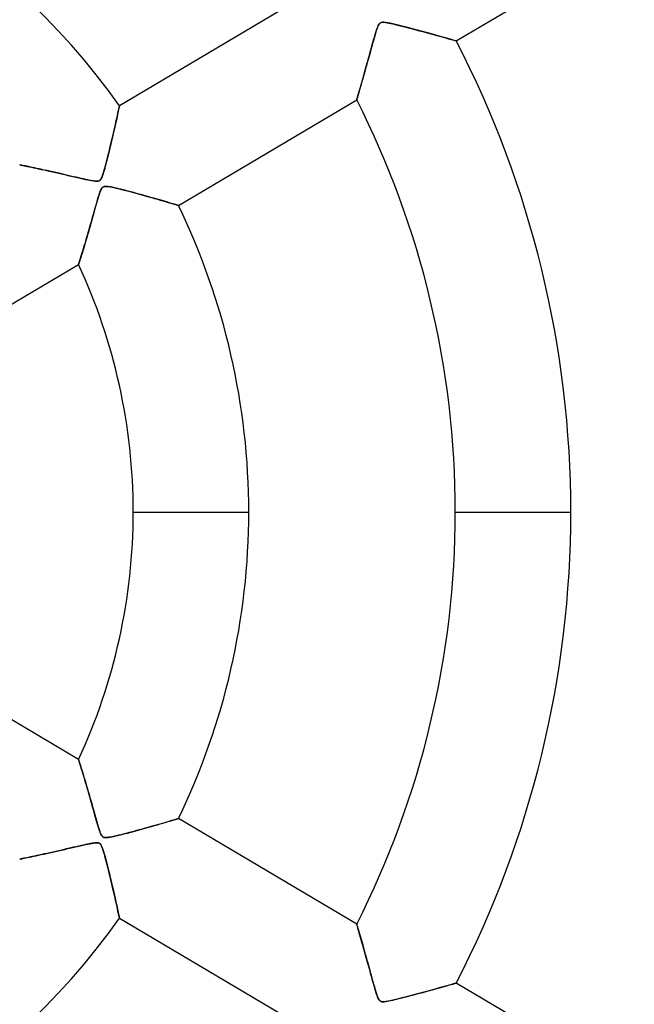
# Model space of a CAD drawing. Header units: millimetres. Extents: x -635 to 635, y -635 to 635.
# Tile 38 of 52: x 41 to 94, y -42 to 42. Entities that reach past the tile are written whole.
import ezdxf

# ---------------------------------------------------------------- set-up
doc = ezdxf.new("R2010")
doc.units = ezdxf.units.MM
doc.layers.add('HIDDEN', color=7, linetype='Continuous')
doc.layers.add('THICK', color=7, linetype='Continuous')

msp = doc.modelspace()

# ---------------------------------------------------------------- linework, layer by layer
at = {"layer": 'HIDDEN'}
for p, q in [((71.724, 41.741), (71.677, 41.603)), ((71.772, 41.869), (71.724, 41.741)), ((71.821, 41.982), (71.772, 41.869)), ((71.871, 42.073), (71.821, 41.982)), ((71.921, 42.143), (71.871, 42.073)), ((71.976, 42.196), (71.921, 42.143)), ((72.039, 42.235), (71.976, 42.196)), ((72.114, 42.26), (72.039, 42.235)), ((72.205, 42.272), (72.114, 42.26)), ((72.32, 42.27), (72.205, 42.272)), ((72.468, 42.254), (72.32, 42.27)), ((72.646, 42.225), (72.468, 42.254)), ((72.85, 42.184), (72.646, 42.225)), ((73.074, 42.134), (72.85, 42.184)), ((73.318, 42.076), (73.074, 42.134)), ((73.582, 42.012), (73.318, 42.076)), ((73.863, 41.942), (73.582, 42.012)), ((74.159, 41.866), (73.863, 41.942)), ((74.467, 41.786), (74.159, 41.866)), ((74.785, 41.702), (74.467, 41.786)), ((75.11, 41.616), (74.785, 41.702)), ((71.469, 40.906), (71.406, 40.683)), ((71.528, 41.111), (71.469, 40.906)), ((71.582, 41.296), (71.528, 41.111)), ((71.631, 41.458), (71.582, 41.296)), ((71.677, 41.603), (71.631, 41.458)), ((75.439, 41.527), (75.11, 41.616)), ((75.771, 41.437), (75.439, 41.527)), ((76.098, 41.348), (75.771, 41.437)), ((76.415, 41.261), (76.098, 41.348)), ((76.718, 41.178), (76.415, 41.261)), ((77.006, 41.098), (76.718, 41.178)), ((77.277, 41.022), (77.006, 41.098)), ((77.528, 40.952), (77.277, 41.022)), ((77.758, 40.887), (77.528, 40.952)), ((77.963, 40.829), (77.758, 40.887)), ((78.143, 40.778), (77.963, 40.829)), ((71.268, 40.189), (71.194, 39.922)), ((71.339, 40.444), (71.268, 40.189)), ((71.406, 40.683), (71.339, 40.444)), ((78.293, 40.735), (78.143, 40.778)), ((78.413, 40.701), (78.293, 40.735)), ((78.499, 40.677), (78.413, 40.701)), ((78.551, 40.662), (78.499, 40.677)), ((78.569, 40.657), (78.551, 40.662)), ((71.038, 39.355), (70.956, 39.06)), ((71.117, 39.643), (71.038, 39.355)), ((71.194, 39.922), (71.117, 39.643)), ((70.79, 38.463), (70.71, 38.178)), ((70.872, 38.76), (70.79, 38.463)), ((70.956, 39.06), (70.872, 38.76)), ((70.559, 37.641), (70.488, 37.391)), ((70.633, 37.904), (70.559, 37.641)), ((70.71, 38.178), (70.633, 37.904)), ((70.297, 36.72), (70.24, 36.524)), ((70.357, 36.93), (70.297, 36.72)), ((70.421, 37.154), (70.357, 36.93)), ((70.488, 37.391), (70.421, 37.154)), ((70.024, 35.776), (69.998, 35.686)), ((70.057, 35.889), (70.024, 35.776)), ((70.095, 36.022), (70.057, 35.889)), ((70.139, 36.173), (70.095, 36.022)), ((70.188, 36.341), (70.139, 36.173)), ((70.24, 36.524), (70.188, 36.341)), ((49.416, 34.803), (49.436, 34.896)), ((49.436, 34.896), (49.452, 34.97)), ((49.452, 34.97), (49.463, 35.023)), ((49.463, 35.023), (49.47, 35.056)), ((49.47, 35.056), (49.472, 35.067)), ((69.967, 35.581), (69.963, 35.567)), ((69.979, 35.621), (69.967, 35.581)), ((69.998, 35.686), (69.979, 35.621)), ((49.216, 33.89), (49.259, 34.083)), ((49.259, 34.083), (49.298, 34.26)), ((49.298, 34.26), (49.333, 34.421)), ((49.333, 34.421), (49.364, 34.565)), ((49.364, 34.565), (49.392, 34.693)), ((49.392, 34.693), (49.416, 34.803)), ((49.008, 32.968), (49.065, 33.219)), ((49.065, 33.219), (49.119, 33.457)), ((49.119, 33.457), (49.169, 33.681)), ((49.169, 33.681), (49.216, 33.89)), ((48.818, 32.147), (48.885, 32.431)), ((48.885, 32.431), (48.948, 32.705)), ((48.948, 32.705), (49.008, 32.968)), ((48.602, 31.24), (48.677, 31.551)), ((48.677, 31.551), (48.749, 31.853)), ((48.749, 31.853), (48.818, 32.147)), ((48.367, 30.297), (48.444, 30.601)), ((48.444, 30.601), (48.523, 30.92)), ((48.523, 30.92), (48.602, 31.24)), ((40.847, 29.966), (40.859, 29.964)), ((40.859, 29.964), (40.893, 29.957)), ((40.893, 29.957), (40.949, 29.945)), ((40.949, 29.945), (41.026, 29.929)), ((41.026, 29.929), (41.124, 29.909)), ((41.124, 29.909), (41.242, 29.885)), ((41.242, 29.885), (41.377, 29.857)), ((41.377, 29.857), (41.529, 29.825)), ((41.529, 29.825), (41.695, 29.79)), ((41.695, 29.79), (41.875, 29.752)), ((41.875, 29.752), (42.068, 29.712)), ((48.157, 29.512), (48.223, 29.75)), ((48.223, 29.75), (48.293, 30.012)), ((48.293, 30.012), (48.367, 30.297)), ((42.068, 29.712), (42.272, 29.668)), ((42.272, 29.668), (42.486, 29.622)), ((42.486, 29.622), (42.71, 29.573)), ((42.71, 29.573), (42.943, 29.523)), ((42.943, 29.523), (43.182, 29.47)), ((43.182, 29.47), (43.428, 29.416)), ((43.428, 29.416), (43.679, 29.36)), ((43.679, 29.36), (43.936, 29.302)), ((43.936, 29.302), (44.198, 29.243)), ((44.198, 29.243), (44.465, 29.183)), ((44.465, 29.183), (44.735, 29.121)), ((44.735, 29.121), (45.01, 29.058)), ((45.01, 29.058), (45.287, 28.994)), ((45.287, 28.994), (45.561, 28.931)), ((45.561, 28.931), (45.824, 28.87)), ((47.924, 28.831), (47.983, 28.97)), ((47.983, 28.97), (48.039, 29.126)), ((48.039, 29.126), (48.095, 29.304)), ((48.095, 29.304), (48.157, 29.512)), ((45.824, 28.87), (46.074, 28.812)), ((46.074, 28.812), (46.308, 28.759)), ((46.308, 28.759), (46.526, 28.71)), ((46.526, 28.71), (46.725, 28.667)), ((46.725, 28.667), (46.905, 28.63)), ((46.905, 28.63), (47.063, 28.599)), ((47.063, 28.599), (47.212, 28.574)), ((47.212, 28.574), (47.362, 28.554)), ((47.362, 28.554), (47.502, 28.547)), ((47.502, 28.547), (47.62, 28.557)), ((47.62, 28.557), (47.715, 28.586)), ((47.715, 28.586), (47.792, 28.639)), ((47.792, 28.639), (47.86, 28.718)), ((47.86, 28.718), (47.924, 28.831)), ((48.085, 28.069), (48.037, 28.041)), ((48.139, 28.089), (48.085, 28.069)), ((48.201, 28.102), (48.139, 28.089)), ((48.274, 28.108), (48.201, 28.102)), ((48.361, 28.106), (48.274, 28.108)), ((48.465, 28.096), (48.361, 28.106)), ((48.588, 28.079), (48.465, 28.096)), ((48.725, 28.054), (48.588, 28.079)), ((48.875, 28.024), (48.725, 28.054)), ((47.667, 27.252), (47.623, 27.109)), ((47.708, 27.383), (47.667, 27.252)), ((47.748, 27.505), (47.708, 27.383)), ((47.789, 27.62), (47.748, 27.505)), ((47.83, 27.725), (47.789, 27.62)), ((47.871, 27.817), (47.83, 27.725)), ((47.911, 27.893), (47.871, 27.817)), ((47.951, 27.954), (47.911, 27.893)), ((47.993, 28.003), (47.951, 27.954)), ((48.037, 28.041), (47.993, 28.003)), ((49.036, 27.988), (48.875, 28.024)), ((49.208, 27.948), (49.036, 27.988)), ((49.392, 27.904), (49.208, 27.948)), ((49.588, 27.855), (49.392, 27.904)), ((49.794, 27.803), (49.588, 27.855)), ((50.009, 27.748), (49.794, 27.803)), ((50.232, 27.689), (50.009, 27.748)), ((50.462, 27.628), (50.232, 27.689)), ((50.698, 27.565), (50.462, 27.628)), ((50.939, 27.5), (50.698, 27.565)), ((51.183, 27.433), (50.939, 27.5)), ((51.43, 27.365), (51.183, 27.433)), ((51.678, 27.296), (51.43, 27.365)), ((51.925, 27.227), (51.678, 27.296)), ((52.168, 27.158), (51.925, 27.227)), ((47.412, 26.379), (47.351, 26.163)), ((47.47, 26.583), (47.412, 26.379)), ((47.525, 26.773), (47.47, 26.583)), ((47.576, 26.949), (47.525, 26.773)), ((47.623, 27.109), (47.576, 26.949)), ((52.404, 27.091), (52.168, 27.158)), ((52.632, 27.026), (52.404, 27.091)), ((52.852, 26.963), (52.632, 27.026)), ((53.064, 26.902), (52.852, 26.963)), ((53.265, 26.843), (53.064, 26.902)), ((53.456, 26.787), (53.265, 26.843)), ((53.635, 26.735), (53.456, 26.787)), ((53.801, 26.686), (53.635, 26.735)), ((53.953, 26.641), (53.801, 26.686)), ((54.091, 26.6), (53.953, 26.641)), ((54.213, 26.564), (54.091, 26.6)), ((54.318, 26.533), (54.213, 26.564)), ((54.405, 26.507), (54.318, 26.533)), ((54.474, 26.486), (54.405, 26.507)), ((54.523, 26.471), (54.474, 26.486)), ((54.553, 26.462), (54.523, 26.471)), ((54.563, 26.459), (54.553, 26.462)), ((47.219, 25.699), (47.15, 25.454)), ((47.286, 25.936), (47.219, 25.699)), ((47.351, 26.163), (47.286, 25.936)), ((46.93, 24.681), (46.854, 24.417)), ((47.005, 24.944), (46.93, 24.681)), ((47.078, 25.202), (47.005, 24.944)), ((47.15, 25.454), (47.078, 25.202)), ((46.706, 23.91), (46.636, 23.67)), ((46.779, 24.159), (46.706, 23.91)), ((46.854, 24.417), (46.779, 24.159)), ((46.44, 23.007), (46.38, 22.806)), ((46.502, 23.218), (46.44, 23.007)), ((46.568, 23.439), (46.502, 23.218)), ((46.636, 23.67), (46.568, 23.439)), ((46.169, 22.111), (46.125, 21.964)), ((46.217, 22.268), (46.169, 22.111)), ((46.268, 22.437), (46.217, 22.268)), ((46.323, 22.616), (46.268, 22.437)), ((46.38, 22.806), (46.323, 22.616)), ((45.941, 21.369), (45.937, 21.358)), ((45.95, 21.4), (45.941, 21.369)), ((45.966, 21.45), (45.95, 21.4)), ((45.987, 21.519), (45.966, 21.45)), ((46.015, 21.607), (45.987, 21.519)), ((46.047, 21.711), (46.015, 21.607)), ((46.084, 21.831), (46.047, 21.711)), ((46.125, 21.964), (46.084, 21.831)), ((50.66, 0), (60.64, 0)), ((78.485, 0), (88.465, 0)), ((45.937, -21.358), (45.941, -21.37)), ((45.941, -21.37), (45.951, -21.403)), ((45.951, -21.403), (45.968, -21.457)), ((45.968, -21.457), (45.992, -21.533)), ((45.992, -21.533), (46.021, -21.629)), ((46.021, -21.629), (46.057, -21.744)), ((46.057, -21.744), (46.097, -21.876)), ((46.097, -21.876), (46.143, -22.024)), ((46.143, -22.024), (46.192, -22.186)), ((46.192, -22.186), (46.246, -22.362)), ((46.246, -22.362), (46.303, -22.551)), ((46.303, -22.551), (46.363, -22.75)), ((46.363, -22.75), (46.426, -22.961)), ((46.426, -22.961), (46.491, -23.18)), ((46.491, -23.18), (46.559, -23.408)), ((46.559, -23.408), (46.628, -23.643)), ((46.628, -23.643), (46.699, -23.885)), ((46.699, -23.885), (46.771, -24.132)), ((46.771, -24.132), (46.844, -24.385)), ((46.844, -24.385), (46.919, -24.643)), ((46.919, -24.643), (46.994, -24.906)), ((46.994, -24.906), (47.07, -25.173)), ((47.07, -25.173), (47.147, -25.444)), ((47.147, -25.444), (47.225, -25.718)), ((47.225, -25.718), (47.301, -25.988)), ((47.301, -25.988), (47.375, -26.248)), ((47.375, -26.248), (47.445, -26.494)), ((47.445, -26.494), (47.511, -26.725)), ((47.511, -26.725), (47.573, -26.94)), ((47.573, -26.94), (47.631, -27.135)), ((47.631, -27.135), (47.685, -27.31)), ((51.97, -27.214), (52.24, -27.138)), ((52.24, -27.138), (52.5, -27.064)), ((52.5, -27.064), (52.747, -26.993)), ((52.747, -26.993), (52.982, -26.925)), ((52.982, -26.925), (53.203, -26.861)), ((53.203, -26.861), (53.408, -26.801)), ((53.408, -26.801), (53.598, -26.746)), ((53.598, -26.746), (53.772, -26.695)), ((53.772, -26.695), (53.929, -26.648)), ((53.929, -26.648), (54.071, -26.606)), ((54.071, -26.606), (54.196, -26.569)), ((54.196, -26.569), (54.305, -26.537)), ((54.305, -26.537), (54.395, -26.51)), ((54.395, -26.51), (54.468, -26.488)), ((54.468, -26.488), (54.52, -26.472)), ((54.52, -26.472), (54.552, -26.463)), ((54.552, -26.463), (54.563, -26.459)), ((47.685, -27.31), (47.734, -27.464)), ((47.734, -27.464), (47.784, -27.607)), ((47.784, -27.607), (47.839, -27.747)), ((47.839, -27.747), (47.9, -27.873)), ((47.9, -27.873), (47.966, -27.972)), ((47.966, -27.972), (48.037, -28.041)), ((48.037, -28.041), (48.12, -28.083)), ((48.666, -28.065), (48.849, -28.029)), ((48.849, -28.029), (49.062, -27.982)), ((49.062, -27.982), (49.301, -27.926)), ((49.301, -27.926), (49.565, -27.861)), ((49.565, -27.861), (49.85, -27.789)), ((49.85, -27.789), (50.154, -27.71)), ((50.154, -27.71), (50.472, -27.625)), ((50.472, -27.625), (50.789, -27.54)), ((50.789, -27.54), (51.098, -27.456)), ((51.098, -27.456), (51.398, -27.374)), ((51.398, -27.374), (51.689, -27.293)), ((51.689, -27.293), (51.97, -27.214)), ((45.738, -28.89), (45.508, -28.943)), ((45.957, -28.839), (45.738, -28.89)), ((46.163, -28.792), (45.957, -28.839)), ((46.357, -28.748), (46.163, -28.792)), ((46.536, -28.708), (46.357, -28.748)), ((46.699, -28.673), (46.536, -28.708)), ((46.845, -28.642), (46.699, -28.673)), ((46.979, -28.615), (46.845, -28.642)), ((47.106, -28.591), (46.979, -28.615)), ((47.226, -28.572), (47.106, -28.591)), ((47.338, -28.557), (47.226, -28.572)), ((47.438, -28.549), (47.338, -28.557)), ((47.524, -28.547), (47.438, -28.549)), ((47.597, -28.553), (47.524, -28.547)), ((47.66, -28.566), (47.597, -28.553)), ((47.714, -28.586), (47.66, -28.566)), ((47.762, -28.615), (47.714, -28.586)), ((47.806, -28.653), (47.762, -28.615)), ((47.847, -28.701), (47.806, -28.653)), ((47.887, -28.761), (47.847, -28.701)), ((47.927, -28.838), (47.887, -28.761)), ((47.969, -28.935), (47.927, -28.838)), ((48.12, -28.083), (48.223, -28.104)), ((48.223, -28.104), (48.352, -28.106)), ((48.352, -28.106), (48.503, -28.092)), ((48.503, -28.092), (48.666, -28.065)), ((41.952, -29.736), (41.779, -29.773)), ((42.135, -29.697), (41.952, -29.736)), ((42.328, -29.656), (42.135, -29.697)), ((42.533, -29.612), (42.328, -29.656)), ((42.749, -29.565), (42.533, -29.612)), ((42.974, -29.516), (42.749, -29.565)), ((43.209, -29.464), (42.974, -29.516)), ((43.454, -29.41), (43.209, -29.464)), ((43.707, -29.354), (43.454, -29.41)), ((43.969, -29.295), (43.707, -29.354)), ((44.237, -29.234), (43.969, -29.295)), ((44.503, -29.174), (44.237, -29.234)), ((44.765, -29.114), (44.503, -29.174)), ((45.02, -29.055), (44.765, -29.114)), ((45.268, -28.998), (45.02, -29.055)), ((45.508, -28.943), (45.268, -28.998)), ((48.013, -29.051), (47.969, -28.935)), ((48.058, -29.183), (48.013, -29.051)), ((48.103, -29.329), (48.058, -29.183)), ((48.15, -29.487), (48.103, -29.329)), ((48.198, -29.657), (48.15, -29.487)), ((48.247, -29.84), (48.198, -29.657)), ((40.858, -29.964), (40.847, -29.966)), ((40.889, -29.957), (40.858, -29.964)), ((40.941, -29.947), (40.889, -29.957)), ((41.012, -29.932), (40.941, -29.947)), ((41.102, -29.914), (41.012, -29.932)), ((41.209, -29.892), (41.102, -29.914)), ((41.331, -29.866), (41.209, -29.892)), ((41.468, -29.838), (41.331, -29.866)), ((41.618, -29.807), (41.468, -29.838)), ((41.779, -29.773), (41.618, -29.807)), ((48.299, -30.035), (48.247, -29.84)), ((48.352, -30.24), (48.299, -30.035)), ((48.407, -30.456), (48.352, -30.24)), ((48.464, -30.679), (48.407, -30.456)), ((48.521, -30.911), (48.464, -30.679)), ((48.579, -31.148), (48.521, -30.911)), ((48.638, -31.39), (48.579, -31.148)), ((48.697, -31.637), (48.638, -31.39)), ((48.757, -31.886), (48.697, -31.637)), ((48.816, -32.136), (48.757, -31.886)), ((48.874, -32.386), (48.816, -32.136)), ((48.931, -32.631), (48.874, -32.386)), ((48.986, -32.87), (48.931, -32.631)), ((49.039, -33.102), (48.986, -32.87)), ((49.089, -33.326), (49.039, -33.102)), ((49.138, -33.54), (49.089, -33.326)), ((49.184, -33.745), (49.138, -33.54)), ((49.227, -33.939), (49.184, -33.745)), ((49.267, -34.121), (49.227, -33.939)), ((49.304, -34.29), (49.267, -34.121)), ((49.338, -34.445), (49.304, -34.29)), ((49.369, -34.585), (49.338, -34.445)), ((49.396, -34.71), (49.369, -34.585)), ((49.419, -34.817), (49.396, -34.71)), ((49.438, -34.906), (49.419, -34.817)), ((49.453, -34.976), (49.438, -34.906)), ((49.464, -35.026), (49.453, -34.976)), ((49.47, -35.057), (49.464, -35.026)), ((49.472, -35.067), (49.47, -35.057)), ((69.963, -35.567), (69.966, -35.577)), ((69.966, -35.577), (69.975, -35.607)), ((69.975, -35.607), (69.99, -35.657)), ((69.99, -35.657), (70.01, -35.726)), ((70.01, -35.726), (70.035, -35.814)), ((70.035, -35.814), (70.066, -35.919)), ((70.066, -35.919), (70.101, -36.041)), ((70.101, -36.041), (70.141, -36.178)), ((70.141, -36.178), (70.185, -36.33)), ((70.185, -36.33), (70.232, -36.495)), ((70.232, -36.495), (70.283, -36.672)), ((70.283, -36.672), (70.337, -36.86)), ((70.337, -36.86), (70.394, -37.059)), ((70.394, -37.059), (70.453, -37.267)), ((70.453, -37.267), (70.514, -37.484)), ((70.514, -37.484), (70.578, -37.708)), ((70.578, -37.708), (70.643, -37.939)), ((70.643, -37.939), (70.709, -38.177)), ((70.709, -38.177), (70.777, -38.42)), ((70.777, -38.42), (70.847, -38.668)), ((70.847, -38.668), (70.917, -38.922)), ((70.917, -38.922), (70.989, -39.18)), ((70.989, -39.18), (71.062, -39.442)), ((71.062, -39.442), (71.135, -39.708)), ((71.135, -39.708), (71.21, -39.977)), ((71.21, -39.977), (71.284, -40.248)), ((71.284, -40.248), (71.358, -40.511)), ((71.358, -40.511), (71.428, -40.762)), ((71.428, -40.762), (71.495, -40.997)), ((77.983, -40.823), (78.131, -40.781)), ((78.131, -40.781), (78.261, -40.745)), ((78.261, -40.745), (78.37, -40.714)), ((78.37, -40.714), (78.456, -40.689)), ((78.456, -40.689), (78.518, -40.671)), ((78.518, -40.671), (78.556, -40.66)), ((78.556, -40.66), (78.569, -40.657)), ((71.495, -40.997), (71.558, -41.215)), ((71.558, -41.215), (71.618, -41.415)), ((71.618, -41.415), (71.674, -41.594)), ((71.674, -41.594), (71.727, -41.75)), ((74.794, -41.699), (75.082, -41.623)), ((75.082, -41.623), (75.376, -41.544)), ((75.376, -41.544), (75.673, -41.464)), ((75.673, -41.464), (75.966, -41.384)), ((75.966, -41.384), (76.246, -41.308)), ((76.246, -41.308), (76.514, -41.234)), ((76.514, -41.234), (76.767, -41.164)), ((76.767, -41.164), (77.007, -41.097)), ((77.007, -41.097), (77.232, -41.035)), ((77.232, -41.035), (77.442, -40.976)), ((77.442, -40.976), (77.638, -40.921)), ((77.638, -40.921), (77.818, -40.87)), ((77.818, -40.87), (77.983, -40.823)), ((71.727, -41.75), (71.777, -41.881)), ((71.777, -41.881), (71.824, -41.987)), ((71.824, -41.987), (71.869, -42.071)), ((71.869, -42.071), (71.915, -42.136)), ((71.915, -42.136), (71.964, -42.186)), ((71.964, -42.186), (72.017, -42.224)), ((72.017, -42.224), (72.078, -42.25)), ((72.078, -42.25), (72.149, -42.266)), ((72.149, -42.266), (72.235, -42.272)), ((72.235, -42.272), (72.34, -42.268)), ((72.34, -42.268), (72.464, -42.255)), ((72.464, -42.255), (72.603, -42.232)), ((72.603, -42.232), (72.754, -42.204)), ((72.754, -42.204), (72.916, -42.17)), ((72.916, -42.17), (73.092, -42.13)), ((73.092, -42.13), (73.289, -42.084)), ((73.289, -42.084), (73.504, -42.031)), ((73.504, -42.031), (73.736, -41.973)), ((73.736, -41.973), (73.983, -41.911)), ((73.983, -41.911), (74.242, -41.844)), ((74.242, -41.844), (74.514, -41.773)), ((74.514, -41.773), (74.794, -41.699))]:
    msp.add_line(p, q, dxfattribs=at)
for radius, start, end in [(556.5, 0, 179.99998), (552.5, 0, 180.00002), (500, 0, 179.99998), (222.6, 0, 180.00002), (202.448, 270.00002, 89.99998), (194.775, 0, 89.99998), (556.5, 179.99998, 0), (500, 179.99998, 0), (194.775, 270.00002, 0), (552.5, 180.00002, 0), (222.6, 180.00002, 0)]:
    msp.add_arc((0, 0), radius, start, end, dxfattribs=at)
at = {"layer": 'THICK'}
for p, q in [((78.569, 40.657), (93.949, 49.753)), ((64.873, 44.175), (49.472, 35.067)), ((71.674, 41.594), (71.727, 41.75)), ((71.727, 41.75), (71.777, 41.881)), ((71.777, 41.881), (71.824, 41.987)), ((71.824, 41.987), (71.869, 42.071)), ((71.869, 42.071), (71.915, 42.136)), ((71.915, 42.136), (71.964, 42.186)), ((71.964, 42.186), (72.017, 42.224)), ((72.017, 42.224), (72.078, 42.25)), ((72.078, 42.25), (72.149, 42.266)), ((72.149, 42.266), (72.235, 42.272)), ((72.235, 42.272), (72.34, 42.268)), ((72.34, 42.268), (72.464, 42.255)), ((72.464, 42.255), (72.603, 42.232)), ((72.603, 42.232), (72.754, 42.204)), ((72.754, 42.204), (72.916, 42.17)), ((72.916, 42.17), (73.092, 42.13)), ((73.092, 42.13), (73.289, 42.084)), ((73.289, 42.084), (73.504, 42.031)), ((73.504, 42.031), (73.736, 41.973)), ((73.736, 41.973), (73.983, 41.911)), ((73.983, 41.911), (74.242, 41.844)), ((74.242, 41.844), (74.514, 41.773)), ((74.514, 41.773), (74.794, 41.699)), ((74.794, 41.699), (75.082, 41.623)), ((71.428, 40.762), (71.495, 40.997)), ((71.495, 40.997), (71.558, 41.215)), ((71.558, 41.215), (71.618, 41.415)), ((71.618, 41.415), (71.674, 41.594)), ((75.082, 41.623), (75.376, 41.544)), ((75.376, 41.544), (75.673, 41.464)), ((75.673, 41.464), (75.966, 41.384)), ((75.966, 41.384), (76.246, 41.308)), ((76.246, 41.308), (76.514, 41.234)), ((76.514, 41.234), (76.767, 41.164)), ((76.767, 41.164), (77.007, 41.097)), ((77.007, 41.097), (77.232, 41.035)), ((77.232, 41.035), (77.442, 40.976)), ((77.442, 40.976), (77.638, 40.921)), ((77.638, 40.921), (77.818, 40.87)), ((77.818, 40.87), (77.983, 40.823)), ((77.983, 40.823), (78.131, 40.781)), ((71.135, 39.708), (71.21, 39.977)), ((71.21, 39.977), (71.284, 40.248)), ((71.284, 40.248), (71.358, 40.511)), ((71.358, 40.511), (71.428, 40.762)), ((78.131, 40.781), (78.261, 40.745)), ((78.261, 40.745), (78.37, 40.714)), ((78.37, 40.714), (78.456, 40.689)), ((78.456, 40.689), (78.518, 40.671)), ((78.518, 40.671), (78.556, 40.66)), ((78.556, 40.66), (78.569, 40.657)), ((70.917, 38.922), (70.989, 39.18)), ((70.989, 39.18), (71.062, 39.442)), ((71.062, 39.442), (71.135, 39.708)), ((70.709, 38.177), (70.777, 38.42)), ((70.777, 38.42), (70.847, 38.668)), ((70.847, 38.668), (70.917, 38.922)), ((70.453, 37.267), (70.514, 37.484)), ((70.514, 37.484), (70.578, 37.708)), ((70.578, 37.708), (70.643, 37.939)), ((70.643, 37.939), (70.709, 38.177)), ((70.232, 36.495), (70.283, 36.672)), ((70.283, 36.672), (70.337, 36.86)), ((70.337, 36.86), (70.394, 37.059)), ((70.394, 37.059), (70.453, 37.267)), ((69.99, 35.657), (70.01, 35.726)), ((70.01, 35.726), (70.035, 35.814)), ((70.035, 35.814), (70.066, 35.919)), ((70.066, 35.919), (70.101, 36.041)), ((70.101, 36.041), (70.141, 36.178)), ((70.141, 36.178), (70.185, 36.33)), ((70.185, 36.33), (70.232, 36.495)), ((49.438, 34.906), (49.419, 34.817)), ((49.453, 34.976), (49.438, 34.906)), ((49.464, 35.026), (49.453, 34.976)), ((49.47, 35.057), (49.464, 35.026)), ((49.472, 35.067), (49.47, 35.057)), ((54.563, 26.459), (69.963, 35.567)), ((69.963, 35.567), (69.966, 35.577)), ((69.966, 35.577), (69.975, 35.607)), ((69.975, 35.607), (69.99, 35.657)), ((49.267, 34.121), (49.227, 33.939)), ((49.304, 34.29), (49.267, 34.121)), ((49.338, 34.445), (49.304, 34.29)), ((49.369, 34.585), (49.338, 34.445)), ((49.396, 34.71), (49.369, 34.585)), ((49.419, 34.817), (49.396, 34.71)), ((49.089, 33.326), (49.039, 33.102)), ((49.138, 33.54), (49.089, 33.326)), ((49.184, 33.745), (49.138, 33.54)), ((49.227, 33.939), (49.184, 33.745)), ((48.874, 32.386), (48.816, 32.136)), ((48.931, 32.631), (48.874, 32.386)), ((48.986, 32.87), (48.931, 32.631)), ((49.039, 33.102), (48.986, 32.87)), ((48.697, 31.637), (48.638, 31.39)), ((48.757, 31.886), (48.697, 31.637)), ((48.816, 32.136), (48.757, 31.886)), ((48.464, 30.679), (48.407, 30.456)), ((48.521, 30.911), (48.464, 30.679)), ((48.579, 31.148), (48.521, 30.911)), ((48.638, 31.39), (48.579, 31.148)), ((40.858, 29.964), (40.847, 29.966)), ((40.889, 29.957), (40.858, 29.964)), ((40.941, 29.947), (40.889, 29.957)), ((41.012, 29.932), (40.941, 29.947)), ((41.102, 29.914), (41.012, 29.932)), ((41.209, 29.892), (41.102, 29.914)), ((41.331, 29.866), (41.209, 29.892)), ((41.468, 29.838), (41.331, 29.866)), ((41.618, 29.807), (41.468, 29.838)), ((41.779, 29.773), (41.618, 29.807)), ((41.952, 29.736), (41.779, 29.773)), ((48.247, 29.84), (48.198, 29.657)), ((48.299, 30.035), (48.247, 29.84)), ((48.352, 30.24), (48.299, 30.035)), ((48.407, 30.456), (48.352, 30.24)), ((42.135, 29.697), (41.952, 29.736)), ((42.328, 29.656), (42.135, 29.697)), ((42.533, 29.612), (42.328, 29.656)), ((42.749, 29.565), (42.533, 29.612)), ((42.974, 29.516), (42.749, 29.565)), ((43.209, 29.464), (42.974, 29.516)), ((43.454, 29.41), (43.209, 29.464)), ((43.707, 29.354), (43.454, 29.41)), ((43.969, 29.295), (43.707, 29.354)), ((44.237, 29.234), (43.969, 29.295)), ((44.503, 29.174), (44.237, 29.234)), ((44.765, 29.114), (44.503, 29.174)), ((45.02, 29.055), (44.765, 29.114)), ((45.268, 28.998), (45.02, 29.055)), ((45.508, 28.943), (45.268, 28.998)), ((45.738, 28.89), (45.508, 28.943)), ((47.969, 28.935), (47.927, 28.838)), ((48.013, 29.051), (47.969, 28.935)), ((48.058, 29.183), (48.013, 29.051)), ((48.103, 29.329), (48.058, 29.183)), ((48.15, 29.487), (48.103, 29.329)), ((48.198, 29.657), (48.15, 29.487)), ((45.957, 28.839), (45.738, 28.89)), ((46.163, 28.792), (45.957, 28.839)), ((46.357, 28.748), (46.163, 28.792)), ((46.536, 28.708), (46.357, 28.748)), ((46.699, 28.673), (46.536, 28.708)), ((46.845, 28.642), (46.699, 28.673)), ((46.979, 28.615), (46.845, 28.642)), ((47.106, 28.591), (46.979, 28.615)), ((47.226, 28.572), (47.106, 28.591)), ((47.338, 28.557), (47.226, 28.572)), ((47.438, 28.549), (47.338, 28.557)), ((47.524, 28.547), (47.438, 28.549)), ((47.597, 28.553), (47.524, 28.547)), ((47.66, 28.566), (47.597, 28.553)), ((47.714, 28.586), (47.66, 28.566)), ((47.762, 28.615), (47.714, 28.586)), ((47.806, 28.653), (47.762, 28.615)), ((47.847, 28.701), (47.806, 28.653)), ((47.887, 28.761), (47.847, 28.701)), ((47.927, 28.838), (47.887, 28.761)), ((48.037, 28.041), (48.12, 28.083)), ((48.12, 28.083), (48.223, 28.104)), ((48.223, 28.104), (48.352, 28.106)), ((48.352, 28.106), (48.503, 28.092)), ((48.503, 28.092), (48.666, 28.065)), ((48.666, 28.065), (48.849, 28.029)), ((47.631, 27.135), (47.685, 27.31)), ((47.685, 27.31), (47.734, 27.464)), ((47.734, 27.464), (47.784, 27.607)), ((47.784, 27.607), (47.839, 27.747)), ((47.839, 27.747), (47.9, 27.873)), ((47.9, 27.873), (47.966, 27.972)), ((47.966, 27.972), (48.037, 28.041)), ((48.849, 28.029), (49.062, 27.982)), ((49.062, 27.982), (49.301, 27.926)), ((49.301, 27.926), (49.565, 27.861)), ((49.565, 27.861), (49.85, 27.789)), ((49.85, 27.789), (50.154, 27.71)), ((50.154, 27.71), (50.472, 27.625)), ((50.472, 27.625), (50.789, 27.54)), ((50.789, 27.54), (51.098, 27.456)), ((51.098, 27.456), (51.398, 27.374)), ((51.398, 27.374), (51.689, 27.293)), ((51.689, 27.293), (51.97, 27.214)), ((51.97, 27.214), (52.24, 27.138)), ((47.375, 26.248), (47.445, 26.494)), ((47.445, 26.494), (47.511, 26.725)), ((47.511, 26.725), (47.573, 26.94)), ((47.573, 26.94), (47.631, 27.135)), ((52.24, 27.138), (52.5, 27.064)), ((52.5, 27.064), (52.747, 26.993)), ((52.747, 26.993), (52.982, 26.925)), ((52.982, 26.925), (53.203, 26.861)), ((53.203, 26.861), (53.408, 26.801)), ((53.408, 26.801), (53.598, 26.746)), ((53.598, 26.746), (53.772, 26.695)), ((53.772, 26.695), (53.929, 26.648)), ((53.929, 26.648), (54.071, 26.606)), ((54.071, 26.606), (54.196, 26.569)), ((54.196, 26.569), (54.305, 26.537)), ((54.305, 26.537), (54.395, 26.51)), ((54.395, 26.51), (54.468, 26.488)), ((54.468, 26.488), (54.52, 26.472)), ((54.52, 26.472), (54.552, 26.463)), ((54.552, 26.463), (54.563, 26.459)), ((47.147, 25.444), (47.225, 25.718)), ((47.225, 25.718), (47.301, 25.988)), ((47.301, 25.988), (47.375, 26.248)), ((46.919, 24.643), (46.994, 24.906)), ((46.994, 24.906), (47.07, 25.173)), ((47.07, 25.173), (47.147, 25.444)), ((46.628, 23.643), (46.699, 23.885)), ((46.699, 23.885), (46.771, 24.132)), ((46.771, 24.132), (46.844, 24.385)), ((46.844, 24.385), (46.919, 24.643)), ((46.363, 22.75), (46.426, 22.961)), ((46.426, 22.961), (46.491, 23.18)), ((46.491, 23.18), (46.559, 23.408)), ((46.559, 23.408), (46.628, 23.643)), ((46.143, 22.024), (46.192, 22.186)), ((46.192, 22.186), (46.246, 22.362)), ((46.246, 22.362), (46.303, 22.551)), ((46.303, 22.551), (46.363, 22.75)), ((30.461, 12.205), (45.937, 21.358)), ((45.937, 21.358), (45.941, 21.37)), ((45.941, 21.37), (45.951, 21.403)), ((45.951, 21.403), (45.968, 21.457)), ((45.968, 21.457), (45.992, 21.533)), ((45.992, 21.533), (46.021, 21.629)), ((46.021, 21.629), (46.057, 21.744)), ((46.057, 21.744), (46.097, 21.876)), ((46.097, 21.876), (46.143, 22.024)), ((50.66, 0), (60.64, 0)), ((78.485, 0), (88.465, 0)), ((45.937, -21.358), (30.461, -12.205)), ((45.941, -21.369), (45.937, -21.358)), ((45.95, -21.4), (45.941, -21.369)), ((45.966, -21.45), (45.95, -21.4)), ((45.987, -21.519), (45.966, -21.45)), ((46.015, -21.607), (45.987, -21.519)), ((46.047, -21.711), (46.015, -21.607)), ((46.084, -21.831), (46.047, -21.711)), ((46.125, -21.964), (46.084, -21.831)), ((46.169, -22.111), (46.125, -21.964)), ((46.217, -22.268), (46.169, -22.111)), ((46.268, -22.437), (46.217, -22.268)), ((46.323, -22.616), (46.268, -22.437)), ((46.38, -22.806), (46.323, -22.616)), ((46.44, -23.007), (46.38, -22.806)), ((46.502, -23.218), (46.44, -23.007)), ((46.568, -23.439), (46.502, -23.218)), ((46.636, -23.67), (46.568, -23.439)), ((46.706, -23.91), (46.636, -23.67)), ((46.779, -24.159), (46.706, -23.91)), ((46.854, -24.417), (46.779, -24.159)), ((46.93, -24.681), (46.854, -24.417)), ((47.005, -24.944), (46.93, -24.681)), ((47.078, -25.202), (47.005, -24.944)), ((47.15, -25.454), (47.078, -25.202)), ((47.219, -25.699), (47.15, -25.454)), ((47.286, -25.936), (47.219, -25.699)), ((47.351, -26.163), (47.286, -25.936)), ((47.412, -26.379), (47.351, -26.163)), ((47.47, -26.583), (47.412, -26.379)), ((47.525, -26.773), (47.47, -26.583)), ((47.576, -26.949), (47.525, -26.773)), ((47.623, -27.109), (47.576, -26.949)), ((47.667, -27.252), (47.623, -27.109)), ((52.168, -27.158), (51.925, -27.227)), ((52.404, -27.091), (52.168, -27.158)), ((52.632, -27.026), (52.404, -27.091)), ((52.852, -26.963), (52.632, -27.026)), ((53.064, -26.902), (52.852, -26.963)), ((53.265, -26.843), (53.064, -26.902)), ((53.456, -26.787), (53.265, -26.843)), ((53.635, -26.735), (53.456, -26.787)), ((53.801, -26.686), (53.635, -26.735)), ((53.953, -26.641), (53.801, -26.686)), ((54.091, -26.6), (53.953, -26.641)), ((54.213, -26.564), (54.091, -26.6)), ((54.318, -26.533), (54.213, -26.564)), ((54.405, -26.507), (54.318, -26.533)), ((54.474, -26.486), (54.405, -26.507)), ((54.523, -26.471), (54.474, -26.486)), ((54.553, -26.462), (54.523, -26.471)), ((54.563, -26.459), (54.553, -26.462)), ((69.963, -35.567), (54.563, -26.459)), ((47.708, -27.383), (47.667, -27.252)), ((47.748, -27.505), (47.708, -27.383)), ((47.789, -27.62), (47.748, -27.505)), ((47.83, -27.725), (47.789, -27.62)), ((47.871, -27.817), (47.83, -27.725)), ((47.911, -27.893), (47.871, -27.817)), ((47.951, -27.954), (47.911, -27.893)), ((47.993, -28.003), (47.951, -27.954)), ((48.037, -28.041), (47.993, -28.003)), ((48.085, -28.069), (48.037, -28.041)), ((48.875, -28.024), (48.725, -28.054)), ((49.036, -27.988), (48.875, -28.024)), ((49.208, -27.948), (49.036, -27.988)), ((49.392, -27.904), (49.208, -27.948)), ((49.588, -27.855), (49.392, -27.904)), ((49.794, -27.803), (49.588, -27.855)), ((50.009, -27.748), (49.794, -27.803)), ((50.232, -27.689), (50.009, -27.748)), ((50.462, -27.628), (50.232, -27.689)), ((50.698, -27.565), (50.462, -27.628)), ((50.939, -27.5), (50.698, -27.565)), ((51.183, -27.433), (50.939, -27.5)), ((51.43, -27.365), (51.183, -27.433)), ((51.678, -27.296), (51.43, -27.365)), ((51.925, -27.227), (51.678, -27.296)), ((45.561, -28.931), (45.824, -28.87)), ((45.824, -28.87), (46.074, -28.812)), ((46.074, -28.812), (46.308, -28.759)), ((46.308, -28.759), (46.526, -28.71)), ((46.526, -28.71), (46.725, -28.667)), ((46.725, -28.667), (46.905, -28.63)), ((46.905, -28.63), (47.063, -28.599)), ((47.063, -28.599), (47.212, -28.574)), ((47.212, -28.574), (47.362, -28.554)), ((47.362, -28.554), (47.502, -28.547)), ((47.502, -28.547), (47.62, -28.557)), ((47.62, -28.557), (47.715, -28.586)), ((47.715, -28.586), (47.792, -28.639)), ((47.792, -28.639), (47.86, -28.718)), ((47.86, -28.718), (47.924, -28.831)), ((47.924, -28.831), (47.983, -28.97)), ((48.139, -28.089), (48.085, -28.069)), ((48.201, -28.102), (48.139, -28.089)), ((48.274, -28.108), (48.201, -28.102)), ((48.361, -28.106), (48.274, -28.108)), ((48.465, -28.096), (48.361, -28.106)), ((48.588, -28.079), (48.465, -28.096)), ((48.725, -28.054), (48.588, -28.079)), ((41.875, -29.752), (42.068, -29.712)), ((42.068, -29.712), (42.272, -29.668)), ((42.272, -29.668), (42.486, -29.622)), ((42.486, -29.622), (42.71, -29.573)), ((42.71, -29.573), (42.943, -29.523)), ((42.943, -29.523), (43.182, -29.47)), ((43.182, -29.47), (43.428, -29.416)), ((43.428, -29.416), (43.679, -29.36)), ((43.679, -29.36), (43.936, -29.302)), ((43.936, -29.302), (44.198, -29.243)), ((44.198, -29.243), (44.465, -29.183)), ((44.465, -29.183), (44.735, -29.121)), ((44.735, -29.121), (45.01, -29.058)), ((45.01, -29.058), (45.287, -28.994)), ((45.287, -28.994), (45.561, -28.931)), ((47.983, -28.97), (48.039, -29.126)), ((48.039, -29.126), (48.095, -29.304)), ((48.095, -29.304), (48.157, -29.512)), ((48.157, -29.512), (48.223, -29.75)), ((40.847, -29.966), (40.859, -29.964)), ((40.859, -29.964), (40.893, -29.957)), ((40.893, -29.957), (40.949, -29.945)), ((40.949, -29.945), (41.026, -29.929)), ((41.026, -29.929), (41.124, -29.909)), ((41.124, -29.909), (41.242, -29.885)), ((41.242, -29.885), (41.377, -29.857)), ((41.377, -29.857), (41.529, -29.825)), ((41.529, -29.825), (41.695, -29.79)), ((41.695, -29.79), (41.875, -29.752)), ((48.223, -29.75), (48.293, -30.012)), ((48.293, -30.012), (48.367, -30.297)), ((48.367, -30.297), (48.444, -30.601)), ((48.444, -30.601), (48.523, -30.92)), ((48.523, -30.92), (48.602, -31.24)), ((48.602, -31.24), (48.677, -31.551)), ((48.677, -31.551), (48.749, -31.853)), ((48.749, -31.853), (48.818, -32.147)), ((48.818, -32.147), (48.885, -32.431)), ((48.885, -32.431), (48.948, -32.705)), ((48.948, -32.705), (49.008, -32.968)), ((49.008, -32.968), (49.065, -33.219)), ((49.065, -33.219), (49.119, -33.457)), ((49.119, -33.457), (49.169, -33.681)), ((49.169, -33.681), (49.216, -33.89)), ((49.216, -33.89), (49.259, -34.083)), ((49.259, -34.083), (49.298, -34.26)), ((49.298, -34.26), (49.333, -34.421)), ((49.333, -34.421), (49.364, -34.565)), ((49.364, -34.565), (49.392, -34.693)), ((49.392, -34.693), (49.416, -34.803)), ((49.416, -34.803), (49.436, -34.896)), ((49.436, -34.896), (49.452, -34.97)), ((49.452, -34.97), (49.463, -35.023)), ((49.463, -35.023), (49.47, -35.056)), ((49.47, -35.056), (49.472, -35.067)), ((49.472, -35.067), (64.873, -44.175)), ((69.967, -35.581), (69.963, -35.567)), ((69.979, -35.621), (69.967, -35.581)), ((69.998, -35.686), (69.979, -35.621)), ((70.024, -35.776), (69.998, -35.686)), ((70.057, -35.889), (70.024, -35.776)), ((70.095, -36.022), (70.057, -35.889)), ((70.139, -36.173), (70.095, -36.022)), ((70.188, -36.341), (70.139, -36.173)), ((70.24, -36.524), (70.188, -36.341)), ((70.297, -36.72), (70.24, -36.524)), ((70.357, -36.93), (70.297, -36.72)), ((70.421, -37.154), (70.357, -36.93)), ((70.488, -37.391), (70.421, -37.154)), ((70.559, -37.641), (70.488, -37.391)), ((70.633, -37.904), (70.559, -37.641)), ((70.71, -38.178), (70.633, -37.904)), ((70.79, -38.463), (70.71, -38.178)), ((70.872, -38.76), (70.79, -38.463)), ((70.956, -39.06), (70.872, -38.76)), ((71.038, -39.355), (70.956, -39.06)), ((71.117, -39.643), (71.038, -39.355)), ((71.194, -39.922), (71.117, -39.643)), ((71.268, -40.189), (71.194, -39.922)), ((71.339, -40.444), (71.268, -40.189)), ((71.406, -40.683), (71.339, -40.444)), ((71.469, -40.906), (71.406, -40.683)), ((78.143, -40.778), (77.963, -40.829)), ((78.293, -40.735), (78.143, -40.778)), ((78.413, -40.701), (78.293, -40.735)), ((78.499, -40.677), (78.413, -40.701)), ((78.551, -40.662), (78.499, -40.677)), ((78.569, -40.657), (78.551, -40.662)), ((93.949, -49.753), (78.569, -40.657)), ((71.528, -41.111), (71.469, -40.906)), ((71.582, -41.296), (71.528, -41.111)), ((71.631, -41.458), (71.582, -41.296)), ((71.677, -41.603), (71.631, -41.458)), ((71.724, -41.741), (71.677, -41.603)), ((75.11, -41.616), (74.785, -41.702)), ((75.439, -41.527), (75.11, -41.616)), ((75.771, -41.437), (75.439, -41.527)), ((76.098, -41.348), (75.771, -41.437)), ((76.415, -41.261), (76.098, -41.348)), ((76.718, -41.178), (76.415, -41.261)), ((77.006, -41.098), (76.718, -41.178)), ((77.277, -41.022), (77.006, -41.098)), ((77.528, -40.952), (77.277, -41.022)), ((77.758, -40.887), (77.528, -40.952)), ((77.963, -40.829), (77.758, -40.887)), ((71.772, -41.869), (71.724, -41.741)), ((71.821, -41.982), (71.772, -41.869)), ((71.871, -42.073), (71.821, -41.982)), ((71.921, -42.143), (71.871, -42.073)), ((71.976, -42.196), (71.921, -42.143)), ((72.039, -42.235), (71.976, -42.196)), ((72.114, -42.26), (72.039, -42.235)), ((72.205, -42.272), (72.114, -42.26)), ((72.32, -42.27), (72.205, -42.272)), ((72.468, -42.254), (72.32, -42.27)), ((72.646, -42.225), (72.468, -42.254)), ((72.85, -42.184), (72.646, -42.225)), ((73.074, -42.134), (72.85, -42.184)), ((73.318, -42.076), (73.074, -42.134)), ((73.582, -42.012), (73.318, -42.076)), ((73.863, -41.942), (73.582, -42.012)), ((74.159, -41.866), (73.863, -41.942)), ((74.467, -41.786), (74.159, -41.866)), ((74.785, -41.702), (74.467, -41.786))]:
    msp.add_line(p, q, dxfattribs=at)
for radius, start, end in [(606.5, 0, 180.00002), (551.5, 0, 179.99998), (60.64, 35.32961, 85.27039), (88.465, 0, 27.35994), (78.485, 0, 26.94741), (60.64, 0, 25.87036), (50.66, 0, 24.93587), (606.5, 180.00002, 0), (551.5, 179.99998, 0), (50.66, 335.06413, 0), (60.64, 334.12964, 0), (78.485, 333.05259, 0), (88.465, 332.64006, 0), (60.64, 274.72961, 324.67039)]:
    msp.add_arc((0, 0), radius, start, end, dxfattribs=at)

doc.saveas('drawing.dxf')
